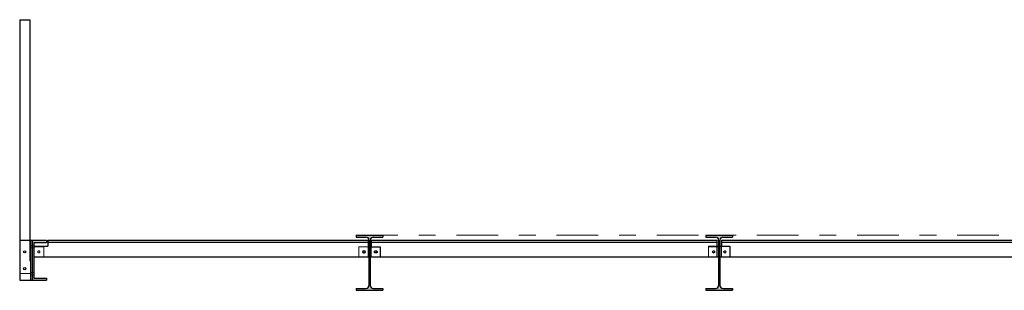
# Model space of a CAD drawing. Header units: millimetres. Extents: x 0 to 102, y -15 to 47.
# Tile 40 of 103: x 6.03 to 11.93, y 45.05 to 46.67. Entities that reach past the tile are written whole.
import ezdxf

# ---------------------------------------------------------------- set-up
doc = ezdxf.new("R2010")
doc.units = ezdxf.units.MM
doc.linetypes.add('DASHDOT', pattern=[1, 0.5, -0.25, 0, -0.25])
doc.linetypes.add('HIDDEN', pattern=[0.375, 0.25, -0.125])
doc.layers.add('Achsen', color=7, linetype='Continuous', lineweight=20)
doc.layers.add('Schraffuren', color=7, linetype='Continuous', lineweight=20)

msp = doc.modelspace()

# ---------------------------------------------------------------- hatches: boundary and pattern name
at = {"layer": 'Schraffuren', "lineweight": 13, "true_color": 0x4682b4}
for points in [[(8.0484031, 45.0457748), (8.2084031, 45.0457748), (8.2084031, 45.0572748), (8.1501531, 45.0572748), (8.1498424, 45.0572775), (8.1495318, 45.0572855), (8.1492214, 45.0572989), (8.1489112, 45.0573177), (8.1486015, 45.0573418), (8.1482922, 45.0573713), (8.1479834, 45.057406), (8.1476753, 45.0574462), (8.147368, 45.0574916), (8.1470614, 45.0575423), (8.1467558, 45.0575983), (8.1464512, 45.0576596), (8.1461477, 45.0577261), (8.1458454, 45.0577979), (8.1455444, 45.0578748), (8.1452447, 45.057957), (8.1449465, 45.0580443), (8.1446499, 45.0581367), (8.1443549, 45.0582342), (8.1440616, 45.0583368), (8.1437702, 45.0584445), (8.1434806, 45.0585572), (8.1431931, 45.0586749), (8.1429076, 45.0587975), (8.1426243, 45.058925), (8.1423432, 45.0590574), (8.1420644, 45.0591946), (8.1417881, 45.0593366), (8.1415142, 45.0594834), (8.1412429, 45.0596348), (8.1409743, 45.0597909), (8.1407084, 45.0599517), (8.1404453, 45.060117), (8.1401851, 45.0602868), (8.1399279, 45.0604611), (8.1396737, 45.0606398), (8.1394227, 45.0608229), (8.1391748, 45.0610102), (8.1389303, 45.0612018), (8.138689, 45.0613976), (8.1384512, 45.0615976), (8.1382169, 45.0618016), (8.1379861, 45.0620096), (8.1377589, 45.0622216), (8.1375355, 45.0624375), (8.1373158, 45.0626572), (8.1370999, 45.0628807), (8.1368879, 45.0631078), (8.1366799, 45.0633386), (8.1364759, 45.0635729), (8.1362759, 45.0638108), (8.1360801, 45.064052), (8.1358885, 45.0642966), (8.1357011, 45.0645444), (8.1355181, 45.0647955), (8.1353394, 45.0650496), (8.1351651, 45.0653069), (8.1349953, 45.065567), (8.13483, 45.0658301), (8.1346692, 45.066096), (8.1345131, 45.0663646), (8.1343616, 45.0666359), (8.1342149, 45.0669098), (8.1340729, 45.0671861), (8.1339356, 45.0674649), (8.1338033, 45.067746), (8.1336757, 45.0680293), (8.1335531, 45.0683148), (8.1334355, 45.0686024), (8.1333228, 45.0688919), (8.1332151, 45.0691834), (8.1331125, 45.0694766), (8.133015, 45.0697716), (8.1329225, 45.0700683), (8.1328352, 45.0703665), (8.1327531, 45.0706661), (8.1326761, 45.0709671), (8.1326044, 45.0712694), (8.1325379, 45.0715729), (8.1324766, 45.0718775), (8.1324206, 45.0721831), (8.1323699, 45.0724897), (8.1323244, 45.072797), (8.1322843, 45.0731051), (8.1322495, 45.0734139), (8.1322201, 45.0737232), (8.132196, 45.074033), (8.1321772, 45.0743431), (8.1321638, 45.0746535), (8.1321558, 45.0749641), (8.1321531, 45.0752748), (8.1321531, 45.3462748), (8.1321558, 45.3465889), (8.132164, 45.346903), (8.1321778, 45.3472169), (8.1321969, 45.3475304), (8.1322216, 45.3478436), (8.1322517, 45.3481563), (8.1322873, 45.3484685), (8.1323283, 45.3487799), (8.1323747, 45.3490906), (8.1324265, 45.3494005), (8.1324838, 45.3497094), (8.1325464, 45.3500172), (8.1326144, 45.3503239), (8.1326878, 45.3506294), (8.1327664, 45.3509335), (8.1328504, 45.3512363), (8.1329396, 45.3515375), (8.1330341, 45.3518371), (8.1331337, 45.352135), (8.1332386, 45.3524312), (8.1333486, 45.3527254), (8.1334638, 45.3530177), (8.133584, 45.353308), (8.1337093, 45.3535961), (8.1338395, 45.3538819), (8.1339748, 45.3541655), (8.134115, 45.3544466), (8.13426, 45.3547253), (8.1344099, 45.3550014), (8.1345646, 45.3552748), (8.1347241, 45.3555455), (8.1348882, 45.3558134), (8.135057, 45.3560783), (8.1352304, 45.3563403), (8.1354083, 45.3565992), (8.1355908, 45.3568549), (8.1357776, 45.3571075), (8.1359689, 45.3573567), (8.1361645, 45.3576026), (8.1363643, 45.357845), (8.1365683, 45.3580839), (8.1367765, 45.3583192), (8.1369887, 45.3585508), (8.137205, 45.3587787), (8.1374252, 45.3590027), (8.1376492, 45.3592229), (8.1378771, 45.3594392), (8.1381087, 45.3596514), (8.138344, 45.3598596), (8.1385829, 45.3600636), (8.1388253, 45.3602634), (8.1390712, 45.360459), (8.1393204, 45.3606502), (8.1395729, 45.3608371), (8.1398287, 45.3610195), (8.1400876, 45.3611975), (8.1403496, 45.3613709), (8.1406145, 45.3615397), (8.1408824, 45.3617038), (8.1411531, 45.3618633), (8.1414265, 45.362018), (8.1417026, 45.3621679), (8.1419813, 45.3623129), (8.1422624, 45.3624531), (8.142546, 45.3625883), (8.1428318, 45.3627186), (8.1431199, 45.3628439), (8.1434102, 45.3629641), (8.1437025, 45.3630793), (8.1439967, 45.3631893), (8.1442929, 45.3632941), (8.1445908, 45.3633938), (8.1448904, 45.3634883), (8.1451916, 45.3635775), (8.1454943, 45.3636615), (8.1457985, 45.3637401), (8.146104, 45.3638135), (8.1464107, 45.3638815), (8.1467185, 45.3639441), (8.1470274, 45.3640013), (8.1473373, 45.3640532), (8.147648, 45.3640996), (8.1479594, 45.3641406), (8.1482716, 45.3641762), (8.1485843, 45.3642063), (8.1488975, 45.364231), (8.149211, 45.3642501), (8.1495249, 45.3642638), (8.1498389, 45.3642721), (8.1501531, 45.3642748), (8.2084031, 45.3642748), (8.2084031, 45.3757748), (8.0484031, 45.3757748), (8.0484031, 45.3642748), (8.1066531, 45.3642748), (8.1069638, 45.3642721), (8.1072744, 45.3642641), (8.1075848, 45.3642507), (8.1078949, 45.3642319), (8.1082047, 45.3642078), (8.108514, 45.3641784), (8.1088227, 45.3641436), (8.1091308, 45.3641035), (8.1094382, 45.364058), (8.1097447, 45.3640073), (8.1100504, 45.3639513), (8.110355, 45.36389), (8.1106585, 45.3638235), (8.1109608, 45.3637518), (8.1112618, 45.3636748), (8.1115614, 45.3635927), (8.1118596, 45.3635054), (8.1121563, 45.3634129), (8.1124512, 45.3633154), (8.1127445, 45.3632128), (8.113036, 45.3631051), (8.1133255, 45.3629924), (8.1136131, 45.3628748), (8.1138986, 45.3627522), (8.1141819, 45.3626246), (8.114463, 45.3624922), (8.1147417, 45.362355), (8.1150181, 45.362213), (8.115292, 45.3620663), (8.1155632, 45.3619148), (8.1158319, 45.3617587), (8.1160978, 45.3615979), (8.1163608, 45.3614326), (8.116621, 45.3612628), (8.1168782, 45.3610885), (8.1171324, 45.3609098), (8.1173835, 45.3607268), (8.1176313, 45.3605394), (8.1178759, 45.3603478), (8.1181171, 45.360152), (8.118355, 45.359952), (8.1185893, 45.359748), (8.1188201, 45.35954), (8.1190472, 45.359328), (8.1192707, 45.3591121), (8.1194904, 45.3588924), (8.1197063, 45.3586689), (8.1199182, 45.3584418), (8.1201263, 45.358211), (8.1203303, 45.3579767), (8.1205302, 45.3577389), (8.120726, 45.3574976), (8.1209177, 45.357253), (8.121105, 45.3570052), (8.1212881, 45.3567541), (8.1214668, 45.3565), (8.1216411, 45.3562428), (8.1218109, 45.3559826), (8.1219762, 45.3557195), (8.1221369, 45.3554536), (8.1222931, 45.355185), (8.1224445, 45.3549137), (8.1225913, 45.3546398), (8.1227333, 45.3543635), (8.1228705, 45.3540847), (8.1230029, 45.3538036), (8.1231304, 45.3535203), (8.123253, 45.3532348), (8.1233707, 45.3529472), (8.1234834, 45.3526577), (8.123591, 45.3523662), (8.1236937, 45.352073), (8.1237912, 45.351778), (8.1238836, 45.3514813), (8.1239709, 45.3511832), (8.1240531, 45.3508835), (8.12413, 45.3505825), (8.1242018, 45.3502802), (8.1242683, 45.3499767), (8.1243296, 45.3496721), (8.1243856, 45.3493665), (8.1244363, 45.3490599), (8.1244817, 45.3487526), (8.1245218, 45.3484445), (8.1245566, 45.3481357), (8.1245861, 45.3478264), (8.1246102, 45.3475166), (8.124629, 45.3472065), (8.1246424, 45.3468961), (8.1246504, 45.3465855), (8.1246531, 45.3462748), (8.1246531, 45.0752748), (8.1246504, 45.0749641), (8.1246424, 45.0746535), (8.124629, 45.0743431), (8.1246102, 45.074033), (8.1245861, 45.0737232), (8.1245566, 45.0734139), (8.1245218, 45.0731051), (8.1244817, 45.072797), (8.1244363, 45.0724897), (8.1243856, 45.0721831), (8.1243296, 45.0718775), (8.1242683, 45.0715729), (8.1242018, 45.0712694), (8.12413, 45.0709671), (8.1240531, 45.0706661), (8.1239709, 45.0703665), (8.1238836, 45.0700683), (8.1237912, 45.0697716), (8.1236937, 45.0694766), (8.123591, 45.0691834), (8.1234834, 45.0688919), (8.1233707, 45.0686024), (8.123253, 45.0683148), (8.1231304, 45.0680293), (8.1230029, 45.067746), (8.1228705, 45.0674649), (8.1227333, 45.0671861), (8.1225913, 45.0669098), (8.1224445, 45.0666359), (8.1222931, 45.0663646), (8.1221369, 45.066096), (8.1219762, 45.0658301), (8.1218109, 45.065567), (8.1216411, 45.0653069), (8.1214668, 45.0650496), (8.1212881, 45.0647955), (8.121105, 45.0645444), (8.1209177, 45.0642966), (8.120726, 45.064052), (8.1205302, 45.0638108), (8.1203303, 45.0635729), (8.1201263, 45.0633386), (8.1199182, 45.0631078), (8.1197063, 45.0628807), (8.1194904, 45.0626572), (8.1192707, 45.0624375), (8.1190472, 45.0622216), (8.1188201, 45.0620096), (8.1185893, 45.0618016), (8.118355, 45.0615976), (8.1181171, 45.0613976), (8.1178759, 45.0612018), (8.1176313, 45.0610102), (8.1173835, 45.0608229), (8.1171324, 45.0606398), (8.1168782, 45.0604611), (8.116621, 45.0602868), (8.1163608, 45.060117), (8.1160978, 45.0599517), (8.1158319, 45.0597909), (8.1155632, 45.0596348), (8.115292, 45.0594834), (8.1150181, 45.0593366), (8.1147417, 45.0591946), (8.114463, 45.0590574), (8.1141819, 45.058925), (8.1138986, 45.0587975), (8.1136131, 45.0586749), (8.1133255, 45.0585572), (8.113036, 45.0584445), (8.1127445, 45.0583368), (8.1124512, 45.0582342), (8.1121563, 45.0581367), (8.1118596, 45.0580443), (8.1115614, 45.057957), (8.1112618, 45.0578748), (8.1109608, 45.0577979), (8.1106585, 45.0577261), (8.110355, 45.0576596), (8.1100504, 45.0575983), (8.1097447, 45.0575423), (8.1094382, 45.0574916), (8.1091308, 45.0574462), (8.1088227, 45.057406), (8.108514, 45.0573713), (8.1082047, 45.0573418), (8.1078949, 45.0573177), (8.1075848, 45.0572989), (8.1072744, 45.0572855), (8.1069638, 45.0572775), (8.1066531, 45.0572748), (8.0484031, 45.0572748)], [(10.1430069, 45.0457748), (10.3030069, 45.0457748), (10.3030069, 45.0572748), (10.2447569, 45.0572748), (10.2444462, 45.0572775), (10.2441356, 45.0572855), (10.2438252, 45.0572989), (10.243515, 45.0573177), (10.2432053, 45.0573418), (10.242896, 45.0573713), (10.2425872, 45.057406), (10.2422791, 45.0574462), (10.2419717, 45.0574916), (10.2416652, 45.0575423), (10.2413596, 45.0575983), (10.241055, 45.0576596), (10.2407515, 45.0577261), (10.2404492, 45.0577979), (10.2401482, 45.0578748), (10.2398485, 45.057957), (10.2395503, 45.0580443), (10.2392537, 45.0581367), (10.2389587, 45.0582342), (10.2386654, 45.0583368), (10.238374, 45.0584445), (10.2380844, 45.0585572), (10.2377969, 45.0586749), (10.2375114, 45.0587975), (10.2372281, 45.058925), (10.236947, 45.0590574), (10.2366682, 45.0591946), (10.2363919, 45.0593366), (10.236118, 45.0594834), (10.2358467, 45.0596348), (10.2355781, 45.0597909), (10.2353122, 45.0599517), (10.2350491, 45.060117), (10.2347889, 45.0602868), (10.2345317, 45.0604611), (10.2342775, 45.0606398), (10.2340265, 45.0608229), (10.2337786, 45.0610102), (10.2335341, 45.0612018), (10.2332928, 45.0613976), (10.233055, 45.0615976), (10.2328207, 45.0618016), (10.2325899, 45.0620096), (10.2323627, 45.0622216), (10.2321393, 45.0624375), (10.2319196, 45.0626572), (10.2317037, 45.0628807), (10.2314917, 45.0631078), (10.2312837, 45.0633386), (10.2310797, 45.0635729), (10.2308797, 45.0638108), (10.2306839, 45.064052), (10.2304923, 45.0642966), (10.2303049, 45.0645444), (10.2301219, 45.0647955), (10.2299432, 45.0650496), (10.2297689, 45.0653069), (10.2295991, 45.065567), (10.2294338, 45.0658301), (10.229273, 45.066096), (10.2291169, 45.0663646), (10.2289654, 45.0666359), (10.2288187, 45.0669098), (10.2286767, 45.0671861), (10.2285394, 45.0674649), (10.228407, 45.067746), (10.2282795, 45.0680293), (10.2281569, 45.0683148), (10.2280393, 45.0686024), (10.2279266, 45.0688919), (10.2278189, 45.0691834), (10.2277163, 45.0694766), (10.2276188, 45.0697716), (10.2275263, 45.0700683), (10.227439, 45.0703665), (10.2273569, 45.0706661), (10.2272799, 45.0709671), (10.2272082, 45.0712694), (10.2271416, 45.0715729), (10.2270804, 45.0718775), (10.2270244, 45.0721831), (10.2269736, 45.0724897), (10.2269282, 45.072797), (10.2268881, 45.0731051), (10.2268533, 45.0734139), (10.2268239, 45.0737232), (10.2267998, 45.074033), (10.226781, 45.0743431), (10.2267676, 45.0746535), (10.2267596, 45.0749641), (10.2267569, 45.0752748), (10.2267569, 45.3462748), (10.2267596, 45.3465889), (10.2267678, 45.346903), (10.2267815, 45.3472169), (10.2268007, 45.3475304), (10.2268254, 45.3478436), (10.2268555, 45.3481563), (10.226891, 45.3484685), (10.226932, 45.3487799), (10.2269785, 45.3490906), (10.2270303, 45.3494005), (10.2270876, 45.3497094), (10.2271502, 45.3500172), (10.2272182, 45.3503239), (10.2272915, 45.3506294), (10.2273702, 45.3509335), (10.2274542, 45.3512363), (10.2275434, 45.3515375), (10.2276379, 45.3518371), (10.2277375, 45.352135), (10.2278424, 45.3524312), (10.2279524, 45.3527254), (10.2280676, 45.3530177), (10.2281878, 45.353308), (10.2283131, 45.3535961), (10.2284433, 45.3538819), (10.2285786, 45.3541655), (10.2287188, 45.3544466), (10.2288638, 45.3547253), (10.2290137, 45.3550014), (10.2291684, 45.3552748), (10.2293279, 45.3555455), (10.229492, 45.3558134), (10.2296608, 45.3560783), (10.2298342, 45.3563403), (10.2300121, 45.3565992), (10.2301946, 45.3568549), (10.2303814, 45.3571075), (10.2305727, 45.3573567), (10.2307682, 45.3576026), (10.2309681, 45.357845), (10.2311721, 45.3580839), (10.2313803, 45.3583192), (10.2315925, 45.3585508), (10.2318088, 45.3587787), (10.2320289, 45.3590027), (10.232253, 45.3592229), (10.2324809, 45.3594392), (10.2327125, 45.3596514), (10.2329478, 45.3598596), (10.2331867, 45.3600636), (10.2334291, 45.3602634), (10.233675, 45.360459), (10.2339242, 45.3606502), (10.2341767, 45.3608371), (10.2344325, 45.3610195), (10.2346914, 45.3611975), (10.2349534, 45.3613709), (10.2352183, 45.3615397), (10.2354862, 45.3617038), (10.2357569, 45.3618633), (10.2360303, 45.362018), (10.2363064, 45.3621679), (10.236585, 45.3623129), (10.2368662, 45.3624531), (10.2371497, 45.3625883), (10.2374356, 45.3627186), (10.2377237, 45.3628439), (10.238014, 45.3629641), (10.2383062, 45.3630793), (10.2386005, 45.3631893), (10.2388966, 45.3632941), (10.2391946, 45.3633938), (10.2394942, 45.3634883), (10.2397954, 45.3635775), (10.2400981, 45.3636615), (10.2404023, 45.3637401), (10.2407078, 45.3638135), (10.2410145, 45.3638815), (10.2413223, 45.3639441), (10.2416312, 45.3640013), (10.2419411, 45.3640532), (10.2422518, 45.3640996), (10.2425632, 45.3641406), (10.2428754, 45.3641762), (10.2431881, 45.3642063), (10.2435013, 45.364231), (10.2438148, 45.3642501), (10.2441287, 45.3642638), (10.2444427, 45.3642721), (10.2447569, 45.3642748), (10.3030069, 45.3642748), (10.3030069, 45.3757748), (10.1430069, 45.3757748), (10.1430069, 45.3642748), (10.2012569, 45.3642748), (10.2015676, 45.3642721), (10.2018782, 45.3642641), (10.2021886, 45.3642507), (10.2024987, 45.3642319), (10.2028085, 45.3642078), (10.2031178, 45.3641784), (10.2034265, 45.3641436), (10.2037346, 45.3641035), (10.204042, 45.364058), (10.2043485, 45.3640073), (10.2046541, 45.3639513), (10.2049587, 45.36389), (10.2052622, 45.3638235), (10.2055646, 45.3637518), (10.2058656, 45.3636748), (10.2061652, 45.3635927), (10.2064634, 45.3635054), (10.20676, 45.3634129), (10.207055, 45.3633154), (10.2073483, 45.3632128), (10.2076398, 45.3631051), (10.2079293, 45.3629924), (10.2082169, 45.3628748), (10.2085024, 45.3627522), (10.2087857, 45.3626246), (10.2090668, 45.3624922), (10.2093455, 45.362355), (10.2096219, 45.362213), (10.2098957, 45.3620663), (10.210167, 45.3619148), (10.2104357, 45.3617587), (10.2107016, 45.3615979), (10.2109646, 45.3614326), (10.2112248, 45.3612628), (10.211482, 45.3610885), (10.2117362, 45.3609098), (10.2119873, 45.3607268), (10.2122351, 45.3605394), (10.2124797, 45.3603478), (10.2127209, 45.360152), (10.2129587, 45.359952), (10.2131931, 45.359748), (10.2134239, 45.35954), (10.213651, 45.359328), (10.2138745, 45.3591121), (10.2140942, 45.3588924), (10.21431, 45.3586689), (10.214522, 45.3584418), (10.2147301, 45.358211), (10.2149341, 45.3579767), (10.215134, 45.3577389), (10.2153298, 45.3574976), (10.2155215, 45.357253), (10.2157088, 45.3570052), (10.2158919, 45.3567541), (10.2160706, 45.3565), (10.2162449, 45.3562428), (10.2164147, 45.3559826), (10.21658, 45.3557195), (10.2167407, 45.3554536), (10.2168969, 45.355185), (10.2170483, 45.3549137), (10.2171951, 45.3546398), (10.2173371, 45.3543635), (10.2174743, 45.3540847), (10.2176067, 45.3538036), (10.2177342, 45.3535203), (10.2178568, 45.3532348), (10.2179745, 45.3529472), (10.2180872, 45.3526577), (10.2181948, 45.3523662), (10.2182974, 45.352073), (10.218395, 45.351778), (10.2184874, 45.3514813), (10.2185747, 45.3511832), (10.2186569, 45.3508835), (10.2187338, 45.3505825), (10.2188056, 45.3502802), (10.2188721, 45.3499767), (10.2189334, 45.3496721), (10.2189894, 45.3493665), (10.2190401, 45.3490599), (10.2190855, 45.3487526), (10.2191256, 45.3484445), (10.2191604, 45.3481357), (10.2191899, 45.3478264), (10.219214, 45.3475166), (10.2192327, 45.3472065), (10.2192461, 45.3468961), (10.2192542, 45.3465855), (10.2192569, 45.3462748), (10.2192569, 45.0752748), (10.2192541, 45.0749607), (10.2192459, 45.0746466), (10.2192322, 45.0743328), (10.219213, 45.0740192), (10.2191884, 45.073706), (10.2191583, 45.0733933), (10.2191227, 45.0730812), (10.2190817, 45.0727697), (10.2190353, 45.072459), (10.2189834, 45.0721491), (10.2189262, 45.0718402), (10.2188635, 45.0715324), (10.2187955, 45.0712257), (10.2187222, 45.0709202), (10.2186435, 45.0706161), (10.2185596, 45.0703133), (10.2184704, 45.0700121), (10.2183759, 45.0697125), (10.2182762, 45.0694146), (10.2181713, 45.0691184), (10.2180613, 45.0688242), (10.2179462, 45.0685319), (10.217826, 45.0682416), (10.2177007, 45.0679535), (10.2175704, 45.0676677), (10.2174352, 45.0673841), (10.217295, 45.067103), (10.2171499, 45.0668243), (10.217, 45.0665482), (10.2168453, 45.0662748), (10.2166859, 45.0660041), (10.2165217, 45.0657363), (10.2163529, 45.0654713), (10.2161795, 45.0652093), (10.2160016, 45.0649504), (10.2158192, 45.0646947), (10.2156323, 45.0644421), (10.2154411, 45.0641929), (10.2152455, 45.063947), (10.2150457, 45.0637046), (10.2148416, 45.0634657), (10.2146335, 45.0632305), (10.2144212, 45.0629988), (10.214205, 45.062771), (10.2139848, 45.0625469), (10.2137607, 45.0623267), (10.2135328, 45.0621104), (10.2133012, 45.0618982), (10.2130659, 45.06169), (10.212827, 45.061486), (10.2125846, 45.0612862), (10.2123388, 45.0610906), (10.2120895, 45.0608994), (10.211837, 45.0607125), (10.2115812, 45.0605301), (10.2113223, 45.0603521), (10.2110604, 45.0601787), (10.2107954, 45.0600099), (10.2105276, 45.0598458), (10.2102569, 45.0596863), (10.2099834, 45.0595317), (10.2097074, 45.0593817), (10.2094287, 45.0592367), (10.2091476, 45.0590965), (10.208864, 45.0589613), (10.2085781, 45.058831), (10.20829, 45.0587057), (10.2079998, 45.0585855), (10.2077075, 45.0584704), (10.2074132, 45.0583603), (10.2071171, 45.0582555), (10.2068192, 45.0581558), (10.2065196, 45.0580613), (10.2062183, 45.0579721), (10.2059156, 45.0578881), (10.2056115, 45.0578095), (10.205306, 45.0577361), (10.2049993, 45.0576681), (10.2046914, 45.0576055), (10.2043825, 45.0575483), (10.2040727, 45.0574964), (10.203762, 45.05745), (10.2034505, 45.057409), (10.2031384, 45.0573734), (10.2028257, 45.0573433), (10.2025125, 45.0573187), (10.2021989, 45.0572995), (10.2018851, 45.0572858), (10.201571, 45.0572775), (10.2012569, 45.0572748), (10.1430069, 45.0572748)], [(6.1076429, 45.1057748), (6.1926429, 45.1057748), (6.1926429, 45.1187748), (6.1171429, 45.1187748), (6.1171429, 45.3327748), (6.1926429, 45.3327748), (6.1926429, 45.3457748), (6.1076429, 45.3457748)]]:
    msp.add_hatch(color=145, dxfattribs=at).paths.add_polyline_path(points)

# ---------------------------------------------------------------- linework, layer by layer
at = {"color": 9, "linetype": 'DASHDOT', "lineweight": 0, "ltscale": 0.5}
msp.add_line((8.0484031, 45.375776), (20.3018028, 45.375776), dxfattribs=at)
at = {"color": 3, "linetype": 'Continuous', "lineweight": 25}
for p, q in [((8.0484031, 45.375776), (8.2084031, 45.375776)), ((8.0484031, 45.3757748), (8.0484031, 45.3642748)), ((8.0484031, 45.364276), (8.1066531, 45.364276)), ((8.1501531, 45.364276), (8.2084031, 45.364276)), ((8.2084031, 45.3757748), (8.2084031, 45.3642748)), ((10.1430069, 45.375776), (10.3030069, 45.375776)), ((10.1430069, 45.3757748), (10.1430069, 45.3642748)), ((10.1430069, 45.364276), (10.2012569, 45.364276)), ((10.2447569, 45.364276), (10.3030069, 45.364276)), ((10.3030069, 45.3757748), (10.3030069, 45.3642748)), ((6.1076429, 45.3457748), (6.1926429, 45.3457748)), ((6.1076429, 45.3457748), (6.1076429, 45.1057748)), ((6.1171429, 45.3327748), (6.1926429, 45.3327748)), ((6.1171429, 45.3327748), (6.1171429, 45.1187748)), ((6.1926429, 45.3457748), (6.1926429, 45.3327748)), ((8.1246531, 45.3462748), (8.1246531, 45.0752748)), ((8.1321531, 45.3462748), (8.1321531, 45.0752748)), ((10.2192569, 45.3462748), (10.2192569, 45.0752748)), ((10.2267569, 45.3462748), (10.2267569, 45.0752748)), ((6.1171429, 45.1187748), (6.1926429, 45.1187748)), ((6.1926429, 45.1187748), (6.1926429, 45.1057748)), ((6.1076429, 45.1057748), (6.1926429, 45.1057748)), ((8.0484031, 45.057276), (8.1066531, 45.057276)), ((8.0484031, 45.0572748), (8.0484031, 45.0457748)), ((8.0484031, 45.045776), (8.2084031, 45.045776)), ((8.1501531, 45.057276), (8.2084031, 45.057276)), ((8.2084031, 45.0572748), (8.2084031, 45.0457748)), ((10.1430069, 45.057276), (10.2012569, 45.057276)), ((10.1430069, 45.0572748), (10.1430069, 45.0457748)), ((10.1430069, 45.045776), (10.3030069, 45.045776)), ((10.2447569, 45.057276), (10.3030069, 45.057276)), ((10.3030069, 45.0572748), (10.3030069, 45.0457748))]:
    msp.add_line(p, q, dxfattribs=at)
at = {"color": 6, "linetype": 'HIDDEN', "lineweight": 13, "ltscale": 0.5}
for p, q in [((6.0926429, 45.3457748), (6.0926429, 45.1457748)), ((6.0976429, 45.3122748), (6.1076429, 45.3122748)), ((6.0976429, 45.2992748), (6.1076429, 45.2992748)), ((6.1076429, 45.3122748), (6.1171429, 45.3122748)), ((6.1076429, 45.2992748), (6.1171429, 45.2992748)), ((6.1171429, 45.3057748), (6.1771429, 45.3057748)), ((6.1771429, 45.3057748), (6.1771429, 45.2457748)), ((8.0646531, 45.3057748), (8.1196531, 45.3057748)), ((8.0646531, 45.3057748), (8.0646531, 45.2457748)), ((8.1371531, 45.3057748), (8.1371531, 45.2457748)), ((10.1592569, 45.3107748), (10.2092569, 45.3107748)), ((10.1592569, 45.3107748), (10.1592569, 45.2457748)), ((10.1592569, 45.3057748), (10.2192569, 45.3057748)), ((10.2367569, 45.3107748), (10.2367569, 45.2457748)), ((6.1416317, 45.2734729), (6.1416318, 45.2734732)), ((6.1448711, 45.2813155), (6.1448712, 45.2813158)), ((6.1494743, 45.2702335), (6.1494744, 45.2702338)), ((6.1527137, 45.2780761), (6.1527138, 45.2780764)), ((8.0891077, 45.2780657), (8.0891076, 45.2780655)), ((8.0891121, 45.2734732), (8.0891122, 45.2734735)), ((8.0904064, 45.2800134), (8.0904063, 45.2800133)), ((8.0923515, 45.2813158), (8.0923516, 45.2813161)), ((8.0923516, 45.2813161), (8.0923515, 45.2813158)), ((8.0946592, 45.2697748), (8.0946591, 45.2697748)), ((8.0969549, 45.2702339), (8.0969548, 45.2702341)), ((8.0989001, 45.2715366), (8.0989, 45.2715365)), ((8.1001941, 45.2780764), (8.1001942, 45.2780767)), ((8.1566374, 45.2780654), (8.1566374, 45.2780653)), ((8.1566418, 45.2734729), (8.1566419, 45.2734732)), ((8.1579362, 45.2800131), (8.1579361, 45.280013)), ((8.1598812, 45.2813155), (8.1598813, 45.2813158)), ((8.1659177, 45.2804706), (8.1644734, 45.2813201)), ((8.1644846, 45.2702337), (8.1644845, 45.2702338)), ((8.1644859, 45.2702345), (8.1659182, 45.2710792)), ((8.1664298, 45.2715363), (8.1664298, 45.2715362)), ((8.1677238, 45.2780761), (8.1677239, 45.2780764)), ((10.1837159, 45.2734729), (10.183716, 45.2734732)), ((10.1850102, 45.2800131), (10.1850101, 45.280013)), ((10.1869553, 45.2813155), (10.1869554, 45.2813158)), ((10.1915587, 45.2702337), (10.1915586, 45.2702338)), ((10.1947979, 45.2780761), (10.194798, 45.2780764)), ((10.2512456, 45.2734729), (10.2512457, 45.2734732)), ((10.25254, 45.2800131), (10.2525399, 45.280013)), ((10.254485, 45.2813155), (10.2544851, 45.2813158)), ((10.2590884, 45.2702337), (10.2590883, 45.2702338)), ((10.2623276, 45.2780761), (10.2623277, 45.2780764)), ((6.0326429, 45.1457748), (6.0926429, 45.1457748)), ((6.0976429, 45.1522748), (6.1076429, 45.1522748)), ((6.0976429, 45.1392748), (6.1076429, 45.1392748)), ((6.1076429, 45.1522748), (6.1171429, 45.1522748)), ((6.1076429, 45.1392748), (6.1171429, 45.1392748))]:
    msp.add_line(p, q, dxfattribs=at)
msp.add_circle((6.1471728, 45.2757748), 0.006, dxfattribs=at)
at = {"color": 3, "linetype": 'Continuous', "lineweight": 25}
for centre, start, end in [((8.1066531, 45.3462748), 0, 90), ((8.1501531, 45.3462748), 90, 180), ((10.2012569, 45.3462748), 0, 90), ((10.2447569, 45.3462748), 90, 180), ((8.1066531, 45.0752748), 270, 0), ((8.1501531, 45.0752748), 180, 270), ((10.2012569, 45.0752748), 270, 0), ((10.2447569, 45.0752748), 180, 270)]:
    msp.add_arc(centre, 0.018, start, end, dxfattribs=at)
at = {"color": 6, "linetype": 'HIDDEN', "lineweight": 13, "ltscale": 0.5}
msp.add_arc((8.169653, 45.2757751), 0.006, 231.50359828, 128.50277885, dxfattribs=at)
at = {"layer": 'Achsen', "color": 3, "linetype": 'Continuous', "lineweight": 25}
for p, q in [((6.0326429, 46.6657748), (6.0926429, 46.6657748)), ((6.0326429, 46.6657748), (6.0326429, 45.3457748)), ((6.0926429, 46.6657748), (6.0926429, 45.3457748)), ((6.0326429, 45.3457748), (6.0976429, 45.3457748)), ((6.0326429, 45.3457748), (6.0326429, 45.1057748)), ((6.0976429, 45.3457748), (6.1076429, 45.3457748)), ((6.0976429, 45.3457748), (6.0976429, 45.1057748)), ((6.1171429, 45.3107748), (6.2021429, 45.3107748)), ((6.2021429, 45.3457748), (8.1196531, 45.3457748)), ((6.2021429, 45.3457748), (6.2021429, 45.3347748)), ((6.2021429, 45.3347748), (8.1196531, 45.3347748)), ((6.2021429, 45.3347748), (6.2021429, 45.3107748)), ((8.1196531, 45.3457748), (8.1196531, 45.3347748)), ((8.1196531, 45.3347748), (8.1196531, 45.2457748)), ((8.1196531, 45.3057748), (8.1246531, 45.3057748)), ((8.1321531, 45.3057748), (8.1921531, 45.3057748)), ((8.1371531, 45.3457748), (10.2092569, 45.3457748)), ((8.1371531, 45.3457748), (8.1371531, 45.3347748)), ((8.1371531, 45.3347748), (10.2092569, 45.3347748)), ((8.1371531, 45.3347748), (8.1371531, 45.3057748)), ((8.1921531, 45.3057748), (8.1921531, 45.2457748)), ((10.2092569, 45.3457748), (10.2092569, 45.3347748)), ((10.2092569, 45.3347748), (10.2092569, 45.2457748)), ((10.2092569, 45.3107748), (10.2192569, 45.3107748)), ((10.2267569, 45.3107748), (10.2867569, 45.3107748)), ((10.2367569, 45.3457748), (12.5198503, 45.3457748)), ((10.2367569, 45.3457748), (10.2367569, 45.3347748)), ((10.2367569, 45.3347748), (12.5198503, 45.3347748)), ((10.2367569, 45.3347748), (10.2367569, 45.3107748)), ((10.2867569, 45.3107748), (10.2867569, 45.2457748)), ((6.1171429, 45.2457748), (8.1196531, 45.2457748)), ((8.0916532, 45.2822751), (8.0976532, 45.2822751)), ((8.0916532, 45.2692751), (8.0976532, 45.2692751)), ((8.0969547, 45.2702338), (8.0969548, 45.2702341)), ((8.1196531, 45.2457748), (8.1246531, 45.2457748)), ((8.1321531, 45.2457748), (8.1921531, 45.2457748)), ((8.1644844, 45.2702335), (8.1644845, 45.2702338)), ((8.1921531, 45.2457748), (10.2092569, 45.2457748)), ((10.1915585, 45.2702335), (10.1915586, 45.2702338)), ((10.2092569, 45.2457748), (10.2192569, 45.2457748)), ((10.2267569, 45.2457748), (10.2867569, 45.2457748)), ((10.2590882, 45.2702335), (10.2590883, 45.2702338)), ((10.2867569, 45.2457748), (12.5198503, 45.2457748)), ((6.0326429, 45.1057748), (6.0976429, 45.1057748)), ((6.0976429, 45.1057748), (6.1076429, 45.1057748))]:
    msp.add_line(p, q, dxfattribs=at)
for centre, radius in [((6.0626429, 45.2757748), 0.00652), ((8.0946532, 45.2757751), 0.006), ((8.1621829, 45.2757748), 0.006), ((10.189257, 45.2757748), 0.006), ((10.2567867, 45.2757748), 0.006), ((6.0626429, 45.1757748), 0.00652)]:
    msp.add_circle(centre, radius, dxfattribs=at)
at = {"layer": 'Achsen', "color": 9, "linetype": 'Continuous', "lineweight": 0}
for centre in [(8.0923625, 45.2702292), (8.0923626, 45.2702295), (8.0946472, 45.2817748), (8.0988916, 45.2800219), (8.1598923, 45.270229), (8.1621769, 45.2817745), (8.1664214, 45.2800216), (10.1869663, 45.270229), (10.189251, 45.2817745), (10.189263, 45.2697746), (10.1934954, 45.2800216), (10.254496, 45.270229), (10.2567807, 45.2817745), (10.2567927, 45.2697746), (10.2610251, 45.2800216)]:
    msp.add_circle(centre, 0.00111, dxfattribs=at)
at = {"layer": 'Achsen', "color": 3, "linetype": 'Continuous', "lineweight": 25}
for centre, start, end in [((8.0916532, 45.2757751), 90, 270), ((8.0976532, 45.2757751), 270, 90)]:
    msp.add_arc(centre, 0.0065, start, end, dxfattribs=at)

doc.saveas('drawing.dxf')
